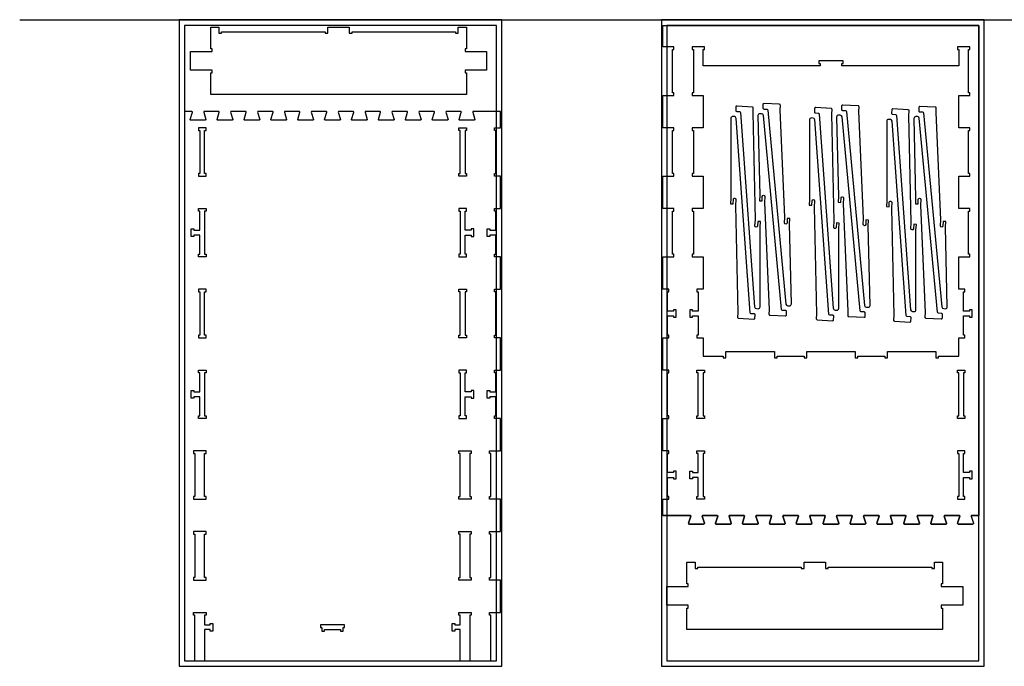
# Model space of a CAD drawing. Header units: inches. Extents: x -1745 to 48028, y -9858 to 20083.
# Tile 10 of 31: x 16521 to 20180, y -3598 to -1197. Entities that reach past the tile are written whole.
import ezdxf

# ---------------------------------------------------------------- set-up
doc = ezdxf.new("R2010")
doc.units = ezdxf.units.IN
doc.header["$MEASUREMENT"] = 0
doc.header["$PDMODE"] = 34
doc.layers.add('TOP-CUT-OUTSIDE_24.500MM', color=7, linetype='Continuous', lineweight=25, true_color=0x00a2ff)

msp = doc.modelspace()

# ---------------------------------------------------------------- linework, layer by layer
for p, q in [((16521.2, -1197.9), (30860.9, -1197.9)), ((19038.1, -2507.9), (19038.1, -2497.9)), ((19038.1, -2497.9), (19061.1, -2497.9)), ((19043.1, -2507.9), (19038.1, -2507.9)), ((19043.1, -2667.9), (19043.1, -2507.9)), ((19038.1, -2677.9), (19038.1, -2667.9)), ((19038.1, -2667.9), (19043.1, -2667.9)), ((19061.1, -2677.9), (19038.1, -2677.9)), ((20065.1, -3069.3), (20062.9, -3070.4)), ((20062.9, -3070.4), (20065.1, -3069.3))]:
    msp.add_line(p, q)
for points in [[(17113.6, -3597.9), (18313.6, -3597.9), (18313.6, -1197.9), (17113.6, -1197.9)], [(18906.1, -3597.9), (20106.1, -3597.9), (20106.1, -1197.9), (18906.1, -1197.9)], [(17133.6, -3577.9), (18293.6, -3577.9), (18293.6, -1217.9), (17133.6, -1217.9)], [(17236.2, -1304.5), (17231.2, -1304.5), (17231.2, -1224.5), (17261.2, -1224.5), (17261.2, -1247.5), (17271.2, -1247.5), (17271.2, -1242.5), (17656.2, -1242.5), (17656.2, -1247.5), (17666.2, -1247.5), (17666.2, -1224.5), (17746.2, -1224.5), (17746.2, -1247.5), (17756.2, -1247.5), (17756.2, -1242.5), (18141.2, -1242.5), (18141.2, -1247.5), (18151.2, -1247.5), (18151.2, -1224.5), (18181.2, -1224.5), (18181.2, -1304.5), (18176.2, -1304.5), (18176.2, -1314.5), (18181.2, -1314.5), (18256.2, -1314.5), (18256.2, -1384.5), (18181.2, -1384.5), (18176.2, -1384.5), (18176.2, -1394.5), (18181.2, -1394.5), (18181.2, -1474.5), (17231.2, -1474.5), (17231.2, -1394.5), (17236.2, -1394.5), (17236.2, -1384.5), (17231.2, -1384.5), (17156.2, -1384.5), (17156.2, -1314.5), (17231.2, -1314.5), (17236.2, -1314.5)], [(18926.1, -3577.9), (20086.1, -3577.9), (20086.1, -1217.9), (18926.1, -1217.9)], [(19061.1, -1897.9), (19020.1, -1897.9), (19020.1, -1907.9), (19025.1, -1907.9), (19025.1, -2067.9), (19020.1, -2067.9), (19020.1, -2077.9), (19061.1, -2077.9), (19061.1, -2197.9), (19038.1, -2197.9), (19038.1, -2207.9), (19043.1, -2207.9), (19043.1, -2278.9), (19021.1, -2278.9), (19021.1, -2273.9), (19011.1, -2273.9), (19011.1, -2301.9), (19021.1, -2301.9), (19021.1, -2296.9), (19043.1, -2296.9), (19043.1, -2367.9), (19038.1, -2367.9), (19038.1, -2377.9), (19061.1, -2377.9), (19061.1, -2446.9), (19136.1, -2446.9), (19136.1, -2451.9), (19146.1, -2451.9), (19146.1, -2428.9), (19326.1, -2428.9), (19326.1, -2451.9), (19336.1, -2451.9), (19336.1, -2446.9), (19436.1, -2446.9), (19436.1, -2451.9), (19446.1, -2451.9), (19446.1, -2428.9), (19626.1, -2428.9), (19626.1, -2451.9), (19636.1, -2451.9), (19636.1, -2446.9), (19736.1, -2446.9), (19736.1, -2451.9), (19746.1, -2451.9), (19746.1, -2428.9), (19926.1, -2428.9), (19926.1, -2451.9), (19936.1, -2451.9), (19936.1, -2446.9), (20011.1, -2446.9), (20011.1, -2377.9), (20034.1, -2377.9), (20034.1, -2367.9), (20029.1, -2367.9), (20029.1, -2296.9), (20051.1, -2296.9), (20051.1, -2301.9), (20061.1, -2301.9), (20061.1, -2273.9), (20051.1, -2273.9), (20051.1, -2278.9), (20029.1, -2278.9), (20029.1, -2207.9), (20034.1, -2207.9), (20034.1, -2197.9), (20011.1, -2197.9), (20011.1, -2077.9), (20052.1, -2077.9), (20052.1, -2067.9), (20047.1, -2067.9), (20047.1, -1907.9), (20052.1, -1907.9), (20052.1, -1897.9), (20011.1, -1897.9), (20011.1, -1777.9), (20052.1, -1777.9), (20052.1, -1767.9), (20047.1, -1767.9), (20047.1, -1607.9), (20052.1, -1607.9), (20052.1, -1597.9), (20011.1, -1597.9), (20011.1, -1477.9), (20052.1, -1477.9), (20052.1, -1467.9), (20047.1, -1467.9), (20047.1, -1307.9), (20052.1, -1307.9), (20052.1, -1297.9), (20006.1, -1297.9), (20006.1, -1307.9), (20011.1, -1307.9), (20011.1, -1367.6), (19576.1, -1367.6), (19576.1, -1359.6), (19581.1, -1359.6), (19581.1, -1349.6), (19491.1, -1349.6), (19491.1, -1359.6), (19496.1, -1359.6), (19496.1, -1367.6), (19061.1, -1367.6), (19061.1, -1307.9), (19066.1, -1307.9), (19066.1, -1297.9), (19020.1, -1297.9), (19020.1, -1307.9), (19025.1, -1307.9), (19025.1, -1467.9), (19020.1, -1467.9), (19020.1, -1477.9), (19061.1, -1477.9), (19061.1, -1597.9), (19020.1, -1597.9), (19020.1, -1607.9), (19025.1, -1607.9), (19025.1, -1767.9), (19020.1, -1767.9), (19020.1, -1777.9), (19061.1, -1777.9)], [(18158.6, -3461.9), (18138.6, -3461.9), (18138.6, -3466.9), (18128.6, -3466.9), (18128.6, -3438.9), (18138.6, -3438.9), (18138.6, -3443.9), (18158.6, -3443.9), (18158.6, -3407.9), (18153.6, -3407.9), (18153.6, -3397.9), (18199.6, -3397.9), (18199.6, -3407.9), (18194.6, -3407.9), (18194.6, -3577.9), (18233.6, -3577.9), (18272.6, -3577.9), (18272.6, -3407.9), (18267.6, -3407.9), (18267.6, -3397.9), (18308.6, -3397.9), (18308.6, -3277.9), (18267.6, -3277.9), (18267.6, -3267.9), (18272.6, -3267.9), (18272.6, -3107.9), (18267.6, -3107.9), (18267.6, -3097.9), (18308.6, -3097.9), (18308.6, -2977.9), (18267.6, -2977.9), (18267.6, -2967.9), (18272.6, -2967.9), (18272.6, -2807.9), (18267.6, -2807.9), (18267.6, -2797.9), (18308.6, -2797.9), (18308.6, -2677.9), (18285.6, -2677.9), (18285.6, -2667.9), (18290.6, -2667.9), (18290.6, -2596.9), (18268.6, -2596.9), (18268.6, -2601.9), (18258.6, -2601.9), (18258.6, -2573.9), (18268.6, -2573.9), (18268.6, -2578.9), (18290.6, -2578.9), (18290.6, -2507.9), (18285.6, -2507.9), (18285.6, -2497.9), (18308.6, -2497.9), (18308.6, -2377.9), (18285.6, -2377.9), (18285.6, -2367.9), (18290.6, -2367.9), (18290.6, -2207.9), (18285.6, -2207.9), (18285.6, -2197.9), (18308.6, -2197.9), (18308.6, -2077.9), (18285.6, -2077.9), (18285.6, -2067.9), (18290.6, -2067.9), (18290.6, -1996.9), (18268.6, -1996.9), (18268.6, -2001.9), (18258.6, -2001.9), (18258.6, -1973.9), (18268.6, -1973.9), (18268.6, -1978.9), (18290.6, -1978.9), (18290.6, -1907.9), (18285.6, -1907.9), (18285.6, -1897.9), (18308.6, -1897.9), (18308.6, -1777.9), (18285.6, -1777.9), (18285.6, -1767.9), (18290.6, -1767.9), (18290.6, -1607.9), (18285.6, -1607.9), (18285.6, -1597.9), (18308.6, -1597.9), (18308.6, -1537.9), (18260.1, -1537.9), (18233.6, -1537.9), (18207.2, -1537.9), (18205.6, -1538.3), (18204.8, -1540.1), (18213, -1566.9), (18213.1, -1568.1), (18212.6, -1569.3), (18210.4, -1570.4), (18157.1, -1570.4), (18155.9, -1570.1), (18154.9, -1569.3), (18154.5, -1566.9), (18162.5, -1540.8), (18162.6, -1539.2), (18161.1, -1537.9), (18107.2, -1537.9), (18105.6, -1538.3), (18104.8, -1540.1), (18113, -1566.9), (18113.1, -1568.1), (18112.6, -1569.3), (18111.6, -1570.1), (18110.4, -1570.4), (18057.1, -1570.4), (18055.9, -1570.1), (18054.9, -1569.3), (18054.4, -1568.1), (18054.5, -1566.9), (18062.5, -1540.8), (18062.6, -1539.2), (18061.1, -1537.9), (18007.2, -1537.9), (18005.6, -1538.3), (18004.8, -1540.1), (18013, -1566.9), (18013.1, -1568.1), (18012.6, -1569.3), (18010.4, -1570.4), (17957.1, -1570.4), (17955.9, -1570.1), (17954.9, -1569.3), (17954.4, -1568.1), (17954.5, -1566.9), (17962.5, -1540.8), (17962.6, -1539.2), (17961.1, -1537.9), (17907.2, -1537.9), (17905.6, -1538.3), (17904.8, -1540.1), (17913, -1566.9), (17913.1, -1568.1), (17912.6, -1569.3), (17910.4, -1570.4), (17857.1, -1570.4), (17855.9, -1570.1), (17854.9, -1569.3), (17854.5, -1566.9), (17862.5, -1540.8), (17862.6, -1539.2), (17861.1, -1537.9), (17807.2, -1537.9), (17805.6, -1538.3), (17804.8, -1540.1), (17813, -1566.9), (17813.1, -1568.1), (17812.6, -1569.3), (17810.4, -1570.4), (17757.1, -1570.4), (17755.9, -1570.1), (17754.9, -1569.3), (17754.5, -1566.9), (17762.5, -1540.8), (17762.6, -1539.2), (17761.1, -1537.9), (17707.2, -1537.9), (17705.6, -1538.3), (17704.8, -1540.1), (17713, -1566.9), (17713.1, -1568.1), (17712.6, -1569.3), (17710.4, -1570.4), (17657.1, -1570.4), (17655.9, -1570.1), (17654.9, -1569.3), (17654.4, -1568.1), (17654.5, -1566.9), (17662.5, -1540.8), (17662.6, -1539.2), (17661.1, -1537.9), (17633.9, -1537.9), (17607.4, -1537.9), (17605.8, -1538.3), (17605, -1540.1), (17613.3, -1566.9), (17613.3, -1568.1), (17612.8, -1569.3), (17610.7, -1570.4), (17557.4, -1570.4), (17556.2, -1570.1), (17555.2, -1569.3), (17554.8, -1566.9), (17562.8, -1540.8), (17562.9, -1539.2), (17561.4, -1537.9), (17507.4, -1537.9), (17505.8, -1538.3), (17505, -1540.1), (17513.3, -1566.9), (17513.3, -1568.1), (17512.8, -1569.3), (17511.9, -1570.1), (17510.6, -1570.4), (17457.4, -1570.4), (17456.2, -1570.1), (17455.2, -1569.3), (17454.7, -1568.1), (17454.8, -1566.9), (17462.8, -1540.8), (17462.9, -1539.2), (17461.4, -1537.9), (17407.4, -1537.9), (17405.8, -1538.3), (17405, -1540.1), (17413.3, -1566.9), (17413.3, -1568.1), (17412.8, -1569.3), (17410.7, -1570.4), (17357.4, -1570.4), (17356.2, -1570.1), (17355.2, -1569.3), (17354.7, -1568.1), (17354.8, -1566.9), (17362.8, -1540.8), (17362.9, -1539.2), (17361.4, -1537.9), (17307.4, -1537.9), (17305.8, -1538.3), (17305, -1540.1), (17313.3, -1566.9), (17313.3, -1568.1), (17312.8, -1569.3), (17310.7, -1570.4), (17257.4, -1570.4), (17256.2, -1570.1), (17255.2, -1569.3), (17254.8, -1566.9), (17262.8, -1540.8), (17262.9, -1539.2), (17261.4, -1537.9), (17207.4, -1537.9), (17205.8, -1538.3), (17205, -1540.1), (17213.3, -1566.9), (17213.3, -1568.1), (17212.8, -1569.3), (17210.7, -1570.4), (17157.4, -1570.4), (17156.2, -1570.1), (17155.2, -1569.3), (17154.8, -1566.9), (17162.8, -1540.8), (17162.9, -1539.2), (17161.4, -1537.9), (17133.6, -1537.9), (17133.6, -3577.9), (17172.6, -3577.9), (17172.6, -3407.9), (17167.6, -3407.9), (17167.6, -3397.9), (17213.6, -3397.9), (17213.6, -3407.9), (17208.6, -3407.9), (17208.6, -3443.9), (17228.6, -3443.9), (17228.6, -3438.9), (17238.6, -3438.9), (17238.6, -3466.9), (17228.6, -3466.9), (17228.6, -3461.9), (17208.6, -3461.9), (17208.6, -3577.9), (18158.6, -3577.9)], [(18308.6, -1537.9), (18308.6, -1537.9)], [(17213.6, -1777.9), (17213.6, -1767.9), (17208.6, -1767.9), (17208.6, -1607.9), (17213.6, -1607.9), (17213.6, -1597.9), (17185.6, -1597.9), (17185.6, -1607.9), (17190.6, -1607.9), (17190.6, -1767.9), (17185.6, -1767.9), (17185.6, -1777.9)], [(18153.6, -1777.9), (18153.6, -1767.9), (18158.6, -1767.9), (18158.6, -1607.9), (18153.6, -1607.9), (18153.6, -1597.9), (18181.6, -1597.9), (18181.6, -1607.9), (18176.6, -1607.9), (18176.6, -1767.9), (18181.6, -1767.9), (18181.6, -1777.9)], [(17185.6, -1897.9), (17213.6, -1897.9), (17213.6, -1907.9), (17208.6, -1907.9), (17208.6, -2067.9), (17213.6, -2067.9), (17213.6, -2077.9), (17185.6, -2077.9), (17185.6, -2067.9), (17190.6, -2067.9), (17190.6, -1996.9), (17168.6, -1996.9), (17168.6, -2001.9), (17158.6, -2001.9), (17158.6, -1973.9), (17168.6, -1973.9), (17168.6, -1978.9), (17190.6, -1978.9), (17190.6, -1907.9), (17185.6, -1907.9)], [(18181.6, -1897.9), (18153.6, -1897.9), (18153.6, -1907.9), (18158.6, -1907.9), (18158.6, -2067.9), (18153.6, -2067.9), (18153.6, -2077.9), (18181.6, -2077.9), (18181.6, -2067.9), (18176.6, -2067.9), (18176.6, -1996.9), (18198.6, -1996.9), (18198.6, -2001.9), (18208.6, -2001.9), (18208.6, -1973.9), (18198.6, -1973.9), (18198.6, -1978.9), (18176.6, -1978.9), (18176.6, -1907.9), (18181.6, -1907.9)], [(17213.6, -2377.9), (17213.6, -2367.9), (17208.6, -2367.9), (17208.6, -2207.9), (17213.6, -2207.9), (17213.6, -2197.9), (17185.6, -2197.9), (17185.6, -2207.9), (17190.6, -2207.9), (17190.6, -2367.9), (17185.6, -2367.9), (17185.6, -2377.9)], [(18153.6, -2377.9), (18153.6, -2367.9), (18158.6, -2367.9), (18158.6, -2207.9), (18153.6, -2207.9), (18153.6, -2197.9), (18181.6, -2197.9), (18181.6, -2207.9), (18176.6, -2207.9), (18176.6, -2367.9), (18181.6, -2367.9), (18181.6, -2377.9)], [(17185.6, -2497.9), (17213.6, -2497.9), (17213.6, -2507.9), (17208.6, -2507.9), (17208.6, -2667.9), (17213.6, -2667.9), (17213.6, -2677.9), (17185.6, -2677.9), (17185.6, -2667.9), (17190.6, -2667.9), (17190.6, -2596.9), (17168.6, -2596.9), (17168.6, -2601.9), (17158.6, -2601.9), (17158.6, -2573.9), (17168.6, -2573.9), (17168.6, -2578.9), (17190.6, -2578.9), (17190.6, -2507.9), (17185.6, -2507.9)], [(18181.6, -2497.9), (18153.6, -2497.9), (18153.6, -2507.9), (18158.6, -2507.9), (18158.6, -2667.9), (18153.6, -2667.9), (18153.6, -2677.9), (18181.6, -2677.9), (18181.6, -2667.9), (18176.6, -2667.9), (18176.6, -2596.9), (18198.6, -2596.9), (18198.6, -2601.9), (18208.6, -2601.9), (18208.6, -2573.9), (18198.6, -2573.9), (18198.6, -2578.9), (18176.6, -2578.9), (18176.6, -2507.9), (18181.6, -2507.9)], [(19038.1, -2667.9), (19043.1, -2667.9), (19043.1, -2507.9), (19038.1, -2507.9), (19038.1, -2497.9), (19066.1, -2497.9), (19066.1, -2507.9), (19061.1, -2507.9), (19061.1, -2667.9), (19066.1, -2667.9), (19066.1, -2677.9), (19038.1, -2677.9)], [(20006.1, -2667.9), (20011.1, -2667.9), (20011.1, -2507.9), (20006.1, -2507.9), (20006.1, -2497.9), (20034.1, -2497.9), (20034.1, -2507.9), (20029.1, -2507.9), (20029.1, -2667.9), (20034.1, -2667.9), (20034.1, -2677.9), (20006.1, -2677.9)], [(17213.6, -2967.9), (17208.6, -2967.9), (17208.6, -2807.9), (17213.6, -2807.9), (17213.6, -2797.9), (17167.6, -2797.9), (17167.6, -2807.9), (17172.6, -2807.9), (17172.6, -2967.9), (17167.6, -2967.9), (17167.6, -2977.9), (17213.6, -2977.9)], [(18153.6, -2967.9), (18158.6, -2967.9), (18158.6, -2807.9), (18153.6, -2807.9), (18153.6, -2797.9), (18199.6, -2797.9), (18199.6, -2807.9), (18194.6, -2807.9), (18194.6, -2967.9), (18199.6, -2967.9), (18199.6, -2977.9), (18153.6, -2977.9)], [(19043.1, -2967.9), (19043.1, -2896.9), (19021.1, -2896.9), (19021.1, -2901.9), (19011.1, -2901.9), (19011.1, -2873.9), (19021.1, -2873.9), (19021.1, -2878.9), (19043.1, -2878.9), (19043.1, -2807.9), (19038.1, -2807.9), (19038.1, -2797.9), (19066.1, -2797.9), (19066.1, -2807.9), (19061.1, -2807.9), (19061.1, -2967.9), (19066.1, -2967.9), (19066.1, -2977.9), (19038.1, -2977.9), (19038.1, -2967.9)], [(20029.1, -2878.9), (20029.1, -2807.9), (20034.1, -2807.9), (20034.1, -2797.9), (20006.1, -2797.9), (20006.1, -2807.9), (20011.1, -2807.9), (20011.1, -2967.9), (20006.1, -2967.9), (20006.1, -2977.9), (20034.1, -2977.9), (20034.1, -2967.9), (20029.1, -2967.9), (20029.1, -2896.9), (20051.1, -2896.9), (20051.1, -2901.9), (20061.1, -2901.9), (20061.1, -2873.9), (20051.1, -2873.9), (20051.1, -2878.9)], [(17213.6, -3267.9), (17208.6, -3267.9), (17208.6, -3107.9), (17213.6, -3107.9), (17213.6, -3097.9), (17167.6, -3097.9), (17167.6, -3107.9), (17172.6, -3107.9), (17172.6, -3267.9), (17167.6, -3267.9), (17167.6, -3277.9), (17213.6, -3277.9)], [(18153.6, -3267.9), (18158.6, -3267.9), (18158.6, -3107.9), (18153.6, -3107.9), (18153.6, -3097.9), (18199.6, -3097.9), (18199.6, -3107.9), (18194.6, -3107.9), (18194.6, -3267.9), (18199.6, -3267.9), (18199.6, -3277.9), (18153.6, -3277.9)], [(19006.1, -3291.5), (19001.1, -3291.5), (19001.1, -3211.5), (19031.1, -3211.5), (19031.1, -3234.5), (19041.1, -3234.5), (19041.1, -3229.5), (19426.1, -3229.5), (19426.1, -3234.5), (19436.1, -3234.5), (19436.1, -3211.5), (19516.1, -3211.5), (19516.1, -3234.5), (19526.1, -3234.5), (19526.1, -3229.5), (19911.1, -3229.5), (19911.1, -3234.5), (19921.1, -3234.5), (19921.1, -3211.5), (19951.1, -3211.5), (19951.1, -3291.5), (19946.1, -3291.5), (19946.1, -3301.5), (19951.1, -3301.5), (20026.1, -3301.5), (20026.1, -3371.5), (19951.1, -3371.5), (19946.1, -3371.5), (19946.1, -3381.5), (19951.1, -3381.5), (19951.1, -3461.5), (19001.1, -3461.5), (19001.1, -3381.5), (19006.1, -3381.5), (19006.1, -3371.5), (19001.1, -3371.5), (18926.1, -3371.5), (18926.1, -3301.5), (19001.1, -3301.5), (19006.1, -3301.5)], [(17643.6, -3466.9), (17653.6, -3466.9), (17653.6, -3461.9), (17713.6, -3461.9), (17713.6, -3466.9), (17723.6, -3466.9), (17723.6, -3453.9), (17728.6, -3453.9), (17728.6, -3443.9), (17638.6, -3443.9), (17638.6, -3453.9), (17643.6, -3453.9)]]:
    msp.add_lwpolyline(points, close=True)
for points in [[(18911.1, -3037.9), (18911.1, -2977.9), (18934.1, -2977.9), (18934.1, -2967.9), (18929.1, -2967.9), (18929.1, -2896.9), (18951.1, -2896.9), (18951.1, -2901.9), (18961.1, -2901.9), (18961.1, -2873.9), (18951.1, -2873.9), (18951.1, -2878.9), (18929.1, -2878.9), (18929.1, -2807.9), (18934.1, -2807.9), (18934.1, -2797.9), (18911.1, -2797.9), (18911.1, -2746.9), (18911.1, -2677.9), (18934.1, -2677.9), (18934.1, -2667.9), (18929.1, -2667.9), (18929.1, -2507.9), (18934.1, -2507.9), (18934.1, -2497.9), (18911.1, -2497.9), (18911.1, -2377.9), (18934.1, -2377.9), (18934.1, -2367.9), (18929.1, -2367.9), (18929.1, -2296.9), (18951.1, -2296.9), (18951.1, -2301.9), (18961.1, -2301.9), (18961.1, -2273.9), (18951.1, -2273.9), (18951.1, -2278.9), (18929.1, -2278.9), (18929.1, -2207.9), (18934.1, -2207.9), (18934.1, -2197.9), (18911.1, -2197.9), (18911.1, -2077.9), (18952.1, -2077.9), (18952.1, -2067.9), (18947.1, -2067.9), (18947.1, -1907.9), (18952.1, -1907.9), (18952.1, -1897.9), (18911.1, -1897.9), (18911.1, -1777.9), (18952.1, -1777.9), (18952.1, -1767.9), (18947.1, -1767.9), (18947.1, -1607.9), (18952.1, -1607.9), (18952.1, -1597.9), (18911.1, -1597.9), (18911.1, -1537.9), (18911.1, -1477.9), (18952.1, -1477.9), (18952.1, -1467.9), (18947.1, -1467.9), (18947.1, -1307.9), (18952.1, -1307.9), (18952.1, -1297.9), (18911.1, -1297.9), (18911.1, -1217.9), (20086.1, -1217.9), (20086.1, -3037.9), (20059.6, -3037.9), (20086.1, -3037.9), (20059.6, -3037.9), (20058, -3038.3), (20059.6, -3037.9), (20058, -3038.3), (20057.2, -3040.1), (20058, -3038.3), (20057.2, -3040.1), (20065.5, -3066.9), (20065.6, -3068.1), (20065.1, -3069.3), (20062.9, -3070.4), (20009.6, -3070.4), (20008.4, -3070.1), (20007.4, -3069.3), (20007, -3066.9), (20015, -3040.8), (20015.1, -3039.2), (20013.6, -3037.9), (19959.6, -3037.9), (19958, -3038.3), (19957.2, -3040.1), (19965.5, -3066.9), (19965.6, -3068.1), (19965.1, -3069.3), (19964.1, -3070.1), (19962.9, -3070.4), (19909.6, -3070.4), (19908.4, -3070.1), (19907.4, -3069.3), (19906.9, -3068.1), (19907, -3066.9), (19915, -3040.8), (19915.1, -3039.2), (19913.6, -3037.9), (19859.6, -3037.9), (19858, -3038.3), (19857.2, -3040.1), (19865.5, -3066.9), (19865.6, -3068.1), (19865.1, -3069.3), (19862.9, -3070.4), (19809.6, -3070.4), (19808.4, -3070.1), (19807.4, -3069.3), (19806.9, -3068.1), (19807, -3066.9), (19815, -3040.8), (19815.1, -3039.2), (19813.6, -3037.9), (19759.6, -3037.9), (19758, -3038.3), (19757.3, -3040.1), (19765.5, -3066.9), (19765.6, -3068.1), (19765.1, -3069.3), (19762.9, -3070.4), (19709.6, -3070.4), (19708.4, -3070.1), (19707.4, -3069.3), (19707, -3066.9), (19715, -3040.8), (19715.1, -3039.2), (19713.6, -3037.9), (19659.6, -3037.9), (19658, -3038.3), (19657.3, -3040.1), (19665.5, -3066.9), (19665.6, -3068.1), (19665.1, -3069.3), (19662.9, -3070.4), (19609.6, -3070.4), (19608.4, -3070.1), (19607.4, -3069.3), (19607, -3066.9), (19615, -3040.8), (19615.1, -3039.2), (19613.6, -3037.9), (19559.6, -3037.9), (19558, -3038.3), (19557.3, -3040.1), (19565.5, -3066.9), (19565.6, -3068.1), (19565.1, -3069.3), (19562.9, -3070.4), (19509.6, -3070.4), (19508.4, -3070.1), (19507.4, -3069.3), (19506.9, -3068.1), (19507, -3066.9), (19515, -3040.8), (19515.1, -3039.2), (19513.6, -3037.9), (19486.4, -3037.9), (19459.9, -3037.9), (19458.3, -3038.3), (19457.5, -3040.1), (19465.7, -3066.9), (19465.8, -3068.1), (19465.3, -3069.3), (19463.1, -3070.4), (19409.8, -3070.4), (19408.6, -3070.1), (19407.6, -3069.3), (19407.2, -3066.9), (19415.2, -3040.8), (19415.3, -3039.2), (19413.8, -3037.9), (19359.9, -3037.9), (19358.3, -3038.3), (19357.5, -3040.1), (19365.7, -3066.9), (19365.8, -3068.1), (19365.3, -3069.3), (19364.3, -3070.1), (19363.1, -3070.4), (19309.8, -3070.4), (19308.6, -3070.1), (19307.6, -3069.3), (19307.1, -3068.1), (19307.2, -3066.9), (19315.2, -3040.8), (19315.3, -3039.2), (19313.8, -3037.9), (19259.9, -3037.9), (19258.3, -3038.3), (19257.5, -3040.1), (19265.7, -3066.9), (19265.8, -3068.1), (19265.3, -3069.3), (19263.1, -3070.4), (19209.8, -3070.4), (19208.6, -3070.1), (19207.6, -3069.3), (19207.1, -3068.1), (19207.2, -3066.9), (19215.2, -3040.8), (19215.3, -3039.2), (19213.8, -3037.9), (19159.9, -3037.9), (19158.3, -3038.3), (19157.5, -3040.1), (19165.7, -3066.9), (19165.8, -3068.1), (19165.3, -3069.3), (19163.1, -3070.4), (19109.8, -3070.4), (19108.6, -3070.1), (19107.6, -3069.3), (19107.2, -3066.9), (19115.2, -3040.8), (19115.3, -3039.2), (19113.8, -3037.9), (19059.9, -3037.9), (19058.3, -3038.3), (19057.5, -3040.1), (19065.7, -3066.9), (19065.8, -3068.1), (19065.3, -3069.3), (19063.1, -3070.4), (19009.8, -3070.4), (19008.6, -3070.1), (19007.6, -3069.3), (19007.2, -3066.9), (19015.2, -3040.8), (19015.3, -3039.2), (19013.8, -3037.9), (18986.1, -3037.9), (19013.8, -3037.9), (19015.3, -3039.2), (19015.2, -3040.8), (19007.2, -3066.9), (19007.6, -3069.3), (19008.6, -3070.1), (19009.8, -3070.4), (19063.1, -3070.4), (19065.3, -3069.3), (19065.8, -3068.1), (19065.7, -3066.9), (19057.5, -3040.1), (19058.3, -3038.3), (19059.9, -3037.9), (19113.8, -3037.9), (19115.3, -3039.2), (19115.2, -3040.8), (19107.2, -3066.9), (19107.6, -3069.3), (19108.6, -3070.1), (19109.8, -3070.4), (19163.1, -3070.4), (19165.3, -3069.3), (19165.8, -3068.1), (19165.7, -3066.9), (19157.5, -3040.1), (19158.3, -3038.3), (19159.9, -3037.9), (19213.8, -3037.9), (19215.3, -3039.2), (19215.2, -3040.8), (19207.2, -3066.9), (19207.1, -3068.1), (19207.6, -3069.3), (19208.6, -3070.1), (19209.8, -3070.4), (19263.1, -3070.4), (19265.3, -3069.3), (19265.8, -3068.1), (19265.7, -3066.9), (19257.5, -3040.1), (19258.3, -3038.3), (19259.9, -3037.9), (19313.8, -3037.9), (19315.3, -3039.2), (19315.2, -3040.8), (19307.2, -3066.9), (19307.1, -3068.1), (19307.6, -3069.3), (19308.6, -3070.1), (19309.8, -3070.4), (19363.1, -3070.4), (19364.3, -3070.1), (19365.3, -3069.3), (19365.8, -3068.1), (19365.7, -3066.9), (19357.5, -3040.1), (19358.3, -3038.3), (19359.9, -3037.9), (19413.8, -3037.9), (19415.3, -3039.2), (19415.2, -3040.8), (19407.2, -3066.9), (19407.6, -3069.3), (19408.6, -3070.1), (19409.8, -3070.4), (19463.1, -3070.4), (19465.3, -3069.3), (19465.8, -3068.1), (19465.7, -3066.9), (19457.5, -3040.1), (19458.3, -3038.3), (19459.9, -3037.9), (19486.4, -3037.9), (19513.6, -3037.9), (19515.1, -3039.2), (19515, -3040.8), (19507, -3066.9), (19506.9, -3068.1), (19507.4, -3069.3), (19508.4, -3070.1), (19509.6, -3070.4), (19562.9, -3070.4), (19565.1, -3069.3), (19565.6, -3068.1), (19565.5, -3066.9), (19557.3, -3040.1), (19558, -3038.3), (19559.6, -3037.9), (19613.6, -3037.9), (19615.1, -3039.2), (19615, -3040.8), (19607, -3066.9), (19607.4, -3069.3), (19608.4, -3070.1), (19609.6, -3070.4), (19662.9, -3070.4), (19665.1, -3069.3), (19665.6, -3068.1), (19665.5, -3066.9), (19657.3, -3040.1), (19658, -3038.3), (19659.6, -3037.9), (19713.6, -3037.9), (19715.1, -3039.2), (19715, -3040.8), (19707, -3066.9), (19707.4, -3069.3), (19708.4, -3070.1), (19709.6, -3070.4), (19762.9, -3070.4), (19765.1, -3069.3), (19765.6, -3068.1), (19765.5, -3066.9), (19757.3, -3040.1), (19758, -3038.3), (19759.6, -3037.9), (19813.6, -3037.9), (19815.1, -3039.2), (19815, -3040.8), (19807, -3066.9), (19806.9, -3068.1), (19807.4, -3069.3), (19808.4, -3070.1), (19809.6, -3070.4), (19862.9, -3070.4), (19865.1, -3069.3), (19865.6, -3068.1), (19865.5, -3066.9), (19857.2, -3040.1), (19858, -3038.3), (19859.6, -3037.9), (19913.6, -3037.9), (19915.1, -3039.2), (19915, -3040.8), (19907, -3066.9), (19906.9, -3068.1), (19907.4, -3069.3), (19908.4, -3070.1), (19909.6, -3070.4), (19962.9, -3070.4), (19964.1, -3070.1), (19965.1, -3069.3), (19965.6, -3068.1), (19965.5, -3066.9), (19957.2, -3040.1), (19958, -3038.3), (19959.6, -3037.9), (20013.6, -3037.9), (20015.1, -3039.2), (20015, -3040.8), (20007, -3066.9), (20007.4, -3069.3), (20008.4, -3070.1), (20009.6, -3070.4), (20062.9, -3070.4), (20009.6, -3070.4), (20008.4, -3070.1), (20007.4, -3069.3), (20007, -3066.9), (20015, -3040.8), (20015.1, -3039.2), (20013.6, -3037.9), (19959.6, -3037.9), (19958, -3038.3), (19957.2, -3040.1), (19965.5, -3066.9), (19965.6, -3068.1), (19965.1, -3069.3), (19964.1, -3070.1), (19962.9, -3070.4), (19909.6, -3070.4), (19908.4, -3070.1), (19907.4, -3069.3), (19906.9, -3068.1), (19907, -3066.9), (19915, -3040.8), (19915.1, -3039.2), (19913.6, -3037.9), (19859.6, -3037.9), (19858, -3038.3), (19857.2, -3040.1), (19865.5, -3066.9), (19865.6, -3068.1), (19865.1, -3069.3), (19862.9, -3070.4), (19809.6, -3070.4), (19808.4, -3070.1), (19807.4, -3069.3), (19806.9, -3068.1), (19807, -3066.9), (19815, -3040.8), (19815.1, -3039.2), (19813.6, -3037.9), (19759.6, -3037.9), (19758, -3038.3), (19757.3, -3040.1), (19765.5, -3066.9), (19765.6, -3068.1), (19765.1, -3069.3), (19762.9, -3070.4), (19709.6, -3070.4), (19708.4, -3070.1), (19707.4, -3069.3), (19707, -3066.9), (19715, -3040.8), (19715.1, -3039.2), (19713.6, -3037.9), (19659.6, -3037.9), (19658, -3038.3), (19657.3, -3040.1), (19665.5, -3066.9), (19665.6, -3068.1), (19665.1, -3069.3), (19662.9, -3070.4), (19609.6, -3070.4), (19608.4, -3070.1), (19607.4, -3069.3), (19607, -3066.9), (19615, -3040.8), (19615.1, -3039.2), (19613.6, -3037.9), (19559.6, -3037.9), (19558, -3038.3), (19557.3, -3040.1), (19565.5, -3066.9), (19565.6, -3068.1), (19565.1, -3069.3), (19562.9, -3070.4), (19509.6, -3070.4), (19508.4, -3070.1), (19507.4, -3069.3), (19506.9, -3068.1), (19507, -3066.9), (19515, -3040.8), (19515.1, -3039.2), (19513.6, -3037.9), (19486.4, -3037.9), (19459.9, -3037.9), (19458.3, -3038.3), (19457.5, -3040.1), (19465.7, -3066.9), (19465.8, -3068.1), (19465.3, -3069.3), (19463.1, -3070.4), (19409.8, -3070.4), (19408.6, -3070.1), (19407.6, -3069.3), (19407.2, -3066.9), (19415.2, -3040.8), (19415.3, -3039.2), (19413.8, -3037.9), (19359.9, -3037.9), (19358.3, -3038.3), (19357.5, -3040.1), (19365.7, -3066.9), (19365.8, -3068.1), (19365.3, -3069.3), (19364.3, -3070.1), (19363.1, -3070.4), (19309.8, -3070.4), (19308.6, -3070.1), (19307.6, -3069.3), (19307.1, -3068.1), (19307.2, -3066.9), (19315.2, -3040.8), (19315.3, -3039.2), (19313.8, -3037.9), (19259.9, -3037.9), (19258.3, -3038.3), (19257.5, -3040.1), (19265.7, -3066.9), (19265.8, -3068.1), (19265.3, -3069.3), (19263.1, -3070.4), (19209.8, -3070.4), (19208.6, -3070.1), (19207.6, -3069.3), (19207.1, -3068.1), (19207.2, -3066.9), (19215.2, -3040.8), (19215.3, -3039.2), (19213.8, -3037.9), (19159.9, -3037.9), (19158.3, -3038.3), (19157.5, -3040.1), (19165.7, -3066.9), (19165.8, -3068.1), (19165.3, -3069.3), (19163.1, -3070.4), (19109.8, -3070.4), (19108.6, -3070.1), (19107.6, -3069.3), (19107.2, -3066.9), (19115.2, -3040.8), (19115.3, -3039.2), (19113.8, -3037.9), (19059.9, -3037.9), (19058.3, -3038.3), (19057.5, -3040.1), (19065.7, -3066.9), (19065.8, -3068.1), (19065.3, -3069.3), (19063.1, -3070.4), (19009.8, -3070.4), (19008.6, -3070.1), (19007.6, -3069.3), (19007.2, -3066.9), (19015.2, -3040.8), (19015.3, -3039.2), (19013.8, -3037.9), (18986.1, -3037.9), (18911.1, -3037.9), (18986.1, -3037.9)], [(20011.1, -2497.9), (20034.1, -2497.9), (20034.1, -2507.9), (20029.1, -2507.9), (20029.1, -2667.9), (20034.1, -2667.9), (20034.1, -2677.9), (20011.1, -2677.9)]]:
    msp.add_lwpolyline(points)
for p in [(18313.6, -1197.9), (20106.1, -1197.9)]:
    msp.add_point(p)
at = {"layer": 'TOP-CUT-OUTSIDE_24.500MM'}
for points in [[(19185.8, -1537.4), (19196.7, -1538.1, -0.374382), (19200.4, -1541.8), (19252.6, -2263.3, 0.374382), (19259.1, -2269.8), (19265.2, -2270.2, 0.433568), (19272.7, -2263.2), (19272.7, -1967.5), (19274.1, -1946.5), (19264.1, -1945.9), (19263, -1962.8, -1), (19253.9, -1962.2), (19255.3, -1940.3), (19246.7, -1541.4), (19247.7, -1525.4, 0.414214), (19244, -1521.2), (19187.1, -1517.4, 0.414214), (19182.9, -1521.2), (19182.1, -1533.1, 0.414214)], [(19297.4, -1529, -0.374382), (19301.2, -1532.6), (19369, -2252.8, 0.374382), (19375.7, -2259.1), (19381.8, -2259.4, 0.433568), (19389.1, -2252.2), (19382.7, -1956.6), (19383.6, -1935.6), (19373.6, -1935.2), (19372.9, -1952.2, -1), (19363.7, -1951.8), (19364.7, -1929.8), (19347.5, -1531.2), (19348.2, -1515.2, 0.414214), (19344.3, -1511), (19287.4, -1508.5, 0.414214), (19283.2, -1512.3), (19282.7, -1524.3, 0.414214), (19286.5, -1528.5)], [(19478.2, -1542.7), (19489.1, -1543.4, -0.374382), (19492.8, -1547.1), (19545, -2268.6, 0.374382), (19551.6, -2275.1), (19557.6, -2275.5, 0.433568), (19565.1, -2268.5), (19565.1, -1972.8), (19566.5, -1951.9), (19556.5, -1951.2), (19555.4, -1968.2, -1), (19546.3, -1967.6), (19547.7, -1945.6), (19539.1, -1546.7), (19540.1, -1530.7, 0.414214), (19536.4, -1526.5), (19479.5, -1522.7, 0.414214), (19475.3, -1526.5), (19474.5, -1538.4, 0.414214)], [(19589.8, -1534.3, -0.374382), (19593.6, -1537.9), (19661.4, -2258.1, 0.374382), (19668.1, -2264.4), (19674.2, -2264.7, 0.433568), (19681.5, -2257.6), (19675.1, -1961.9), (19676, -1941), (19666, -1940.5), (19665.3, -1957.5, -1), (19656.2, -1957.1), (19657.1, -1935.1), (19639.9, -1536.5), (19640.6, -1520.5, 0.414214), (19636.8, -1516.3), (19579.8, -1513.8, 0.414214), (19575.6, -1517.7), (19575.1, -1529.6, 0.414214), (19578.9, -1533.8)], [(19765.3, -1548), (19776.2, -1548.7, -0.374382), (19779.9, -1552.4), (19832.1, -2273.9, 0.374382), (19838.7, -2280.4), (19844.7, -2280.8, 0.433568), (19852.2, -2273.8), (19852.2, -1978.1), (19853.6, -1957.2), (19843.6, -1956.5), (19842.5, -1973.5, -1), (19833.4, -1972.9), (19834.8, -1950.9), (19826.2, -1552), (19827.2, -1536.1, 0.414214), (19823.5, -1531.8), (19766.6, -1528.1, 0.414214), (19762.4, -1531.8), (19761.6, -1543.8, 0.414214)], [(19876.9, -1539.6, -0.374382), (19880.7, -1543.2), (19948.5, -2263.4, 0.374382), (19955.2, -2269.8), (19961.3, -2270, 0.433568), (19968.6, -2262.9), (19962.2, -1967.3), (19963.1, -1946.3), (19953.1, -1945.8), (19952.4, -1962.8, -1), (19943.3, -1962.4), (19944.2, -1940.4), (19927, -1541.8), (19927.7, -1525.8, 0.414214), (19923.9, -1521.7), (19866.9, -1519.2, 0.414214), (19862.7, -1523), (19862.2, -1535, 0.414214), (19866, -1539.1)], [(19250.7, -2289.3), (19239.9, -2288.5, -0.374382), (19236.1, -2284.8), (19183.9, -1563.4, 0.374382), (19177.4, -1556.9), (19171.3, -1556.5, 0.433568), (19163.8, -1563.5), (19163.8, -1859.2), (19162.5, -1880.1), (19172.5, -1880.8), (19173.6, -1863.8, -1), (19182.7, -1864.4), (19181.2, -1886.3), (19189.9, -2285.3), (19188.8, -2301.2, 0.414214), (19192.5, -2305.5), (19249.4, -2309.2, 0.414214), (19253.7, -2305.5), (19254.5, -2293.5, 0.414214)], [(19371.3, -2281, 0.414214), (19367.5, -2276.8), (19356.6, -2276.3, -0.374382), (19352.8, -2272.7), (19285, -1552.5, 0.374382), (19278.3, -1546.2), (19272.2, -1545.9, 0.433568), (19264.9, -1553), (19271.3, -1848.7), (19270.4, -1869.6), (19280.4, -1870.1), (19281.1, -1853.1, -1), (19290.3, -1853.5), (19289.3, -1875.5), (19306.6, -2274.1), (19305.9, -2290.1, 0.414214), (19309.7, -2294.3), (19366.6, -2296.8, 0.414214), (19370.8, -2292.9)], [(19543.1, -2294.6), (19532.3, -2293.9, -0.374382), (19528.6, -2290.2), (19476.3, -1568.7, 0.374382), (19469.8, -1562.2), (19463.7, -1561.8, 0.433568), (19456.3, -1568.8), (19456.3, -1864.5), (19454.9, -1885.4), (19464.9, -1886.1), (19466, -1869.1, -1), (19475.1, -1869.7), (19473.6, -1891.7), (19482.3, -2290.6), (19481.2, -2306.5, 0.414214), (19485, -2310.8), (19541.8, -2314.5, 0.414214), (19546.1, -2310.8), (19546.9, -2298.8, 0.414214)], [(19663.7, -2286.3, 0.414214), (19659.9, -2282.1), (19649, -2281.6, -0.374382), (19645.2, -2278), (19577.4, -1557.8, 0.374382), (19570.7, -1551.5), (19564.7, -1551.2, 0.433568), (19557.4, -1558.4), (19563.7, -1854), (19562.8, -1874.9), (19572.8, -1875.4), (19573.6, -1858.4, -1), (19582.7, -1858.8), (19581.7, -1880.8), (19599, -2279.4), (19598.3, -2295.4, 0.414214), (19602.1, -2299.6), (19659, -2302.1, 0.414214), (19663.2, -2298.3)], [(19830.2, -2299.9), (19819.4, -2299.2, -0.374382), (19815.7, -2295.5), (19763.4, -1574, 0.374382), (19756.9, -1567.5), (19750.8, -1567.1, 0.433568), (19743.4, -1574.1), (19743.4, -1869.8), (19742, -1890.7), (19752, -1891.4), (19753.1, -1874.4, -1), (19762.2, -1875), (19760.7, -1897), (19769.4, -2295.9), (19768.3, -2311.8, 0.414214), (19772.1, -2316.1), (19828.9, -2319.8, 0.414214), (19833.2, -2316.1), (19834, -2304.1, 0.414214)], [(19950.8, -2291.6, 0.414214), (19947, -2287.4), (19936.1, -2286.9, -0.374382), (19932.3, -2283.3), (19864.5, -1563.1, 0.374382), (19857.8, -1556.8), (19851.8, -1556.5, 0.433568), (19844.5, -1563.7), (19850.9, -1859.3), (19849.9, -1880.3), (19859.9, -1880.7), (19860.7, -1863.7, -1), (19869.8, -1864.1), (19868.8, -1886.1), (19886.1, -2284.7), (19885.4, -2300.7, 0.414214), (19889.2, -2304.9), (19946.1, -2307.4, 0.414214), (19950.3, -2303.6)]]:
    msp.add_lwpolyline(points, format="xyb", close=True, dxfattribs=at)

doc.saveas('drawing.dxf')
